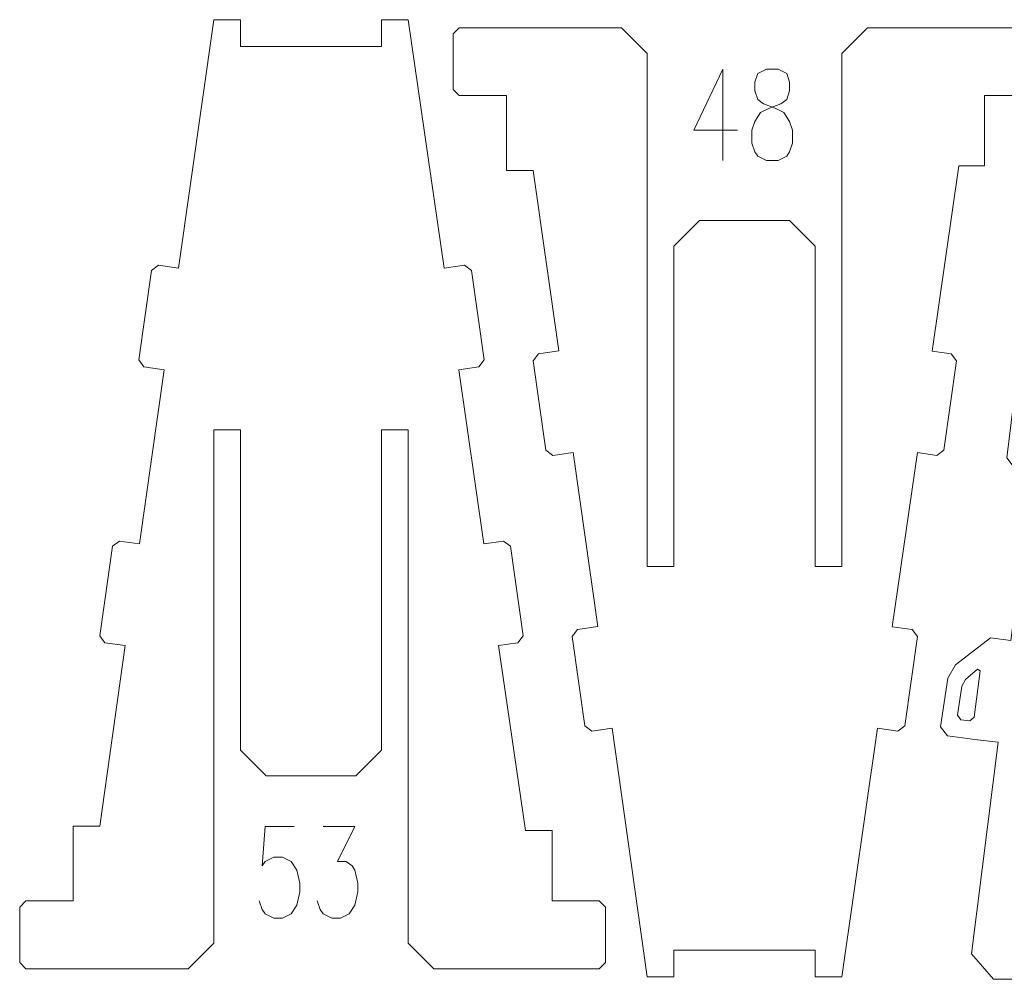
# Model space of a CAD drawing. Header units: inches. Extents: x -6.9 to 6.9, y -5.3 to 5.3.
# Tile 4 of 8: x -6.9 to -2.1, y 0.6 to 5.3. Entities that reach past the tile are written whole.
import ezdxf

# ---------------------------------------------------------------- set-up
doc = ezdxf.new("R2010")
doc.units = ezdxf.units.IN
doc.header["$MEASUREMENT"] = 0
doc.layers.add('Layer 1', color=7, linetype='Continuous')

msp = doc.modelspace()

# ---------------------------------------------------------------- linework, layer by layer
at = {"layer": 'Layer 1', "lineweight": 9}
for points, knots in [([(-5.6291, 5.1213), (-5.6291, 5.1213), (-5.8395, 5.1213), (-5.8395, 5.1213), (-5.8395, 5.1213), (-5.8395, 5.1213), (-5.8395, 5.2511), (-5.8395, 5.2511), (-5.8395, 5.2511), (-5.8395, 5.2511), (-5.9695, 5.2511), (-5.9695, 5.2511), (-5.9695, 5.2511), (-5.9695, 5.2511), (-6.1408, 4.041), (-6.1408, 4.041), (-6.1408, 4.041), (-6.1408, 4.041), (-6.2396, 4.055), (-6.2396, 4.055), (-6.2396, 4.055), (-6.2396, 4.055), (-6.2736, 4.0295), (-6.2736, 4.0295), (-6.2736, 4.0295), (-6.2736, 4.0295), (-6.3352, 3.5939), (-6.3352, 3.5939), (-6.3352, 3.5939), (-6.3352, 3.5939), (-6.3098, 3.56), (-6.3098, 3.56), (-6.3098, 3.56), (-6.3098, 3.56), (-6.2108, 3.546), (-6.2108, 3.546), (-6.2108, 3.546), (-6.2108, 3.546), (-6.3309, 2.698), (-6.3309, 2.698), (-6.3309, 2.698), (-6.3309, 2.698), (-6.4298, 2.712), (-6.4298, 2.712), (-6.4298, 2.712), (-6.4298, 2.712), (-6.4637, 2.6865), (-6.4637, 2.6865), (-6.4637, 2.6865), (-6.4637, 2.6865), (-6.5254, 2.2508), (-6.5254, 2.2508), (-6.5254, 2.2508), (-6.5254, 2.2508), (-6.4999, 2.2169), (-6.4999, 2.2169), (-6.4999, 2.2169), (-6.4999, 2.2169), (-6.4009, 2.2029), (-6.4009, 2.2029), (-6.4009, 2.2029), (-6.4009, 2.2029), (-6.5253, 1.3239), (-6.5253, 1.3239), (-6.5253, 1.3239), (-6.5253, 1.3239), (-6.6553, 1.3239), (-6.6553, 1.3239), (-6.6553, 1.3239), (-6.6553, 1.3239), (-6.6553, 0.9591), (-6.6553, 0.9591), (-6.6553, 0.9591), (-6.6553, 0.9591), (-6.8853, 0.9591), (-6.8853, 0.9591), (-6.8853, 0.9591), (-6.8853, 0.9591), (-6.9153, 0.9291), (-6.9153, 0.9291), (-6.9153, 0.9291), (-6.9153, 0.9291), (-6.9153, 0.6591), (-6.9153, 0.6591), (-6.9153, 0.6591), (-6.9153, 0.6591), (-6.8853, 0.6291), (-6.8853, 0.6291), (-6.8853, 0.6291), (-6.8853, 0.6291), (-6.0945, 0.6291), (-6.0945, 0.6291), (-6.0945, 0.6291), (-6.0945, 0.6291), (-5.9695, 0.7541), (-5.9695, 0.7541), (-5.9695, 0.7541), (-5.9695, 0.7541), (-5.9695, 3.2537), (-5.9695, 3.2537), (-5.9695, 3.2537), (-5.9695, 3.2537), (-5.8395, 3.2537), (-5.8395, 3.2537), (-5.8395, 3.2537), (-5.8395, 3.2537), (-5.8395, 1.6935), (-5.8395, 1.6935), (-5.8395, 1.6935), (-5.8395, 1.6935), (-5.7145, 1.5685), (-5.7145, 1.5685), (-5.7145, 1.5685), (-5.7145, 1.5685), (-5.6291, 1.5685), (-5.6291, 1.5685)], [0, 0, 0, 0, 0.033333, 0.033333, 0.033333, 0.033333, 0.066667, 0.066667, 0.066667, 0.066667, 0.1, 0.1, 0.1, 0.1, 0.133333, 0.133333, 0.133333, 0.133333, 0.166667, 0.166667, 0.166667, 0.166667, 0.2, 0.2, 0.2, 0.2, 0.233333, 0.233333, 0.233333, 0.233333, 0.266667, 0.266667, 0.266667, 0.266667, 0.3, 0.3, 0.3, 0.3, 0.333333, 0.333333, 0.333333, 0.333333, 0.366667, 0.366667, 0.366667, 0.366667, 0.4, 0.4, 0.4, 0.4, 0.433333, 0.433333, 0.433333, 0.433333, 0.466667, 0.466667, 0.466667, 0.466667, 0.5, 0.5, 0.5, 0.5, 0.533333, 0.533333, 0.533333, 0.533333, 0.566667, 0.566667, 0.566667, 0.566667, 0.6, 0.6, 0.6, 0.6, 0.633333, 0.633333, 0.633333, 0.633333, 0.666667, 0.666667, 0.666667, 0.666667, 0.7, 0.7, 0.7, 0.7, 0.733333, 0.733333, 0.733333, 0.733333, 0.766667, 0.766667, 0.766667, 0.766667, 0.8, 0.8, 0.8, 0.8, 0.833333, 0.833333, 0.833333, 0.833333, 0.866667, 0.866667, 0.866667, 0.866667, 0.9, 0.9, 0.9, 0.9, 0.933333, 0.933333, 0.933333, 0.933333, 1, 1, 1, 1]), ([(-5.3625, 1.5685), (-5.3625, 1.5685), (-5.277, 1.5685), (-5.277, 1.5685), (-5.277, 1.5685), (-5.277, 1.5685), (-5.152, 1.6935), (-5.152, 1.6935), (-5.152, 1.6935), (-5.152, 1.6935), (-5.152, 3.2537), (-5.152, 3.2537), (-5.152, 3.2537), (-5.152, 3.2537), (-5.022, 3.2537), (-5.022, 3.2537), (-5.022, 3.2537), (-5.022, 3.2537), (-5.022, 0.7541), (-5.022, 0.7541), (-5.022, 0.7541), (-5.022, 0.7541), (-4.897, 0.6291), (-4.897, 0.6291), (-4.897, 0.6291), (-4.897, 0.6291), (-4.0917, 0.6291), (-4.0917, 0.6291), (-4.0917, 0.6291), (-4.0917, 0.6291), (-4.0617, 0.6591), (-4.0617, 0.6591), (-4.0617, 0.6591), (-4.0617, 0.6591), (-4.0617, 0.9291), (-4.0617, 0.9291), (-4.0617, 0.9291), (-4.0617, 0.9291), (-4.0917, 0.9591), (-4.0917, 0.9591), (-4.0917, 0.9591), (-4.0917, 0.9591), (-4.3217, 0.9591), (-4.3217, 0.9591), (-4.3217, 0.9591), (-4.3217, 0.9591), (-4.3217, 1.3017), (-4.3217, 1.3017), (-4.3217, 1.3017), (-4.3217, 1.3017), (-4.4517, 1.3017), (-4.4517, 1.3017), (-4.4517, 1.3017), (-4.4517, 1.3017), (-4.5819, 2.2037), (-4.5819, 2.2037), (-4.5819, 2.2037), (-4.5819, 2.2037), (-4.4881, 2.2169), (-4.4881, 2.2169), (-4.4881, 2.2169), (-4.4881, 2.2169), (-4.4626, 2.2509), (-4.4626, 2.2509), (-4.4626, 2.2509), (-4.4626, 2.2509), (-4.5243, 2.6865), (-4.5243, 2.6865), (-4.5243, 2.6865), (-4.5243, 2.6865), (-4.5582, 2.712), (-4.5582, 2.712), (-4.5582, 2.712), (-4.5582, 2.712), (-4.6534, 2.6985), (-4.6534, 2.6985), (-4.6534, 2.6985), (-4.6534, 2.6985), (-4.7758, 3.5462), (-4.7758, 3.5462), (-4.7758, 3.5462), (-4.7758, 3.5462), (-4.6783, 3.56), (-4.6783, 3.56), (-4.6783, 3.56), (-4.6783, 3.56), (-4.6528, 3.5939), (-4.6528, 3.5939), (-4.6528, 3.5939), (-4.6528, 3.5939), (-4.7145, 4.0295), (-4.7145, 4.0295), (-4.7145, 4.0295), (-4.7145, 4.0295), (-4.7484, 4.055), (-4.7484, 4.055), (-4.7484, 4.055), (-4.7484, 4.055), (-4.8473, 4.041), (-4.8473, 4.041), (-4.8473, 4.041), (-4.8473, 4.041), (-5.022, 5.2511), (-5.022, 5.2511), (-5.022, 5.2511), (-5.022, 5.2511), (-5.152, 5.2511), (-5.152, 5.2511), (-5.152, 5.2511), (-5.152, 5.2511), (-5.152, 5.1213), (-5.152, 5.1213), (-5.152, 5.1213), (-5.152, 5.1213), (-5.3625, 5.1213), (-5.3625, 5.1213)], [0, 0, 0, 0, 0.033333, 0.033333, 0.033333, 0.033333, 0.066667, 0.066667, 0.066667, 0.066667, 0.1, 0.1, 0.1, 0.1, 0.133333, 0.133333, 0.133333, 0.133333, 0.166667, 0.166667, 0.166667, 0.166667, 0.2, 0.2, 0.2, 0.2, 0.233333, 0.233333, 0.233333, 0.233333, 0.266667, 0.266667, 0.266667, 0.266667, 0.3, 0.3, 0.3, 0.3, 0.333333, 0.333333, 0.333333, 0.333333, 0.366667, 0.366667, 0.366667, 0.366667, 0.4, 0.4, 0.4, 0.4, 0.433333, 0.433333, 0.433333, 0.433333, 0.466667, 0.466667, 0.466667, 0.466667, 0.5, 0.5, 0.5, 0.5, 0.533333, 0.533333, 0.533333, 0.533333, 0.566667, 0.566667, 0.566667, 0.566667, 0.6, 0.6, 0.6, 0.6, 0.633333, 0.633333, 0.633333, 0.633333, 0.666667, 0.666667, 0.666667, 0.666667, 0.7, 0.7, 0.7, 0.7, 0.733333, 0.733333, 0.733333, 0.733333, 0.766667, 0.766667, 0.766667, 0.766667, 0.8, 0.8, 0.8, 0.8, 0.833333, 0.833333, 0.833333, 0.833333, 0.866667, 0.866667, 0.866667, 0.866667, 0.9, 0.9, 0.9, 0.9, 0.933333, 0.933333, 0.933333, 0.933333, 1, 1, 1, 1]), ([(-3.5173, 0.7196), (-3.5173, 0.7196), (-3.7278, 0.7196), (-3.7278, 0.7196), (-3.7278, 0.7196), (-3.7278, 0.7196), (-3.7278, 0.5898), (-3.7278, 0.5898), (-3.7278, 0.5898), (-3.7278, 0.5898), (-3.8578, 0.5898), (-3.8578, 0.5898), (-3.8578, 0.5898), (-3.8578, 0.5898), (-4.0291, 1.7999), (-4.0291, 1.7999), (-4.0291, 1.7999), (-4.0291, 1.7999), (-4.1279, 1.7859), (-4.1279, 1.7859), (-4.1279, 1.7859), (-4.1279, 1.7859), (-4.1619, 1.8114), (-4.1619, 1.8114), (-4.1619, 1.8114), (-4.1619, 1.8114), (-4.2235, 2.2471), (-4.2235, 2.2471), (-4.2235, 2.2471), (-4.2235, 2.2471), (-4.198, 2.281), (-4.198, 2.281), (-4.198, 2.281), (-4.198, 2.281), (-4.0991, 2.295), (-4.0991, 2.295), (-4.0991, 2.295), (-4.0991, 2.295), (-4.2192, 3.143), (-4.2192, 3.143), (-4.2192, 3.143), (-4.2192, 3.143), (-4.3181, 3.1289), (-4.3181, 3.1289), (-4.3181, 3.1289), (-4.3181, 3.1289), (-4.352, 3.1544), (-4.352, 3.1544), (-4.352, 3.1544), (-4.352, 3.1544), (-4.4137, 3.5901), (-4.4137, 3.5901), (-4.4137, 3.5901), (-4.4137, 3.5901), (-4.3882, 3.624), (-4.3882, 3.624), (-4.3882, 3.624), (-4.3882, 3.624), (-4.2892, 3.638), (-4.2892, 3.638), (-4.2892, 3.638), (-4.2892, 3.638), (-4.4136, 4.517), (-4.4136, 4.517), (-4.4136, 4.517), (-4.4136, 4.517), (-4.5436, 4.517), (-4.5436, 4.517), (-4.5436, 4.517), (-4.5436, 4.517), (-4.5436, 4.8818), (-4.5436, 4.8818), (-4.5436, 4.8818), (-4.5436, 4.8818), (-4.7736, 4.8818), (-4.7736, 4.8818), (-4.7736, 4.8818), (-4.7736, 4.8818), (-4.8036, 4.9118), (-4.8036, 4.9118), (-4.8036, 4.9118), (-4.8036, 4.9118), (-4.8036, 5.1818), (-4.8036, 5.1818), (-4.8036, 5.1818), (-4.8036, 5.1818), (-4.7736, 5.2118), (-4.7736, 5.2118), (-4.7736, 5.2118), (-4.7736, 5.2118), (-4.1811, 5.2118), (-4.1811, 5.2118)], [0, 0, 0, 0, 0.041667, 0.041667, 0.041667, 0.041667, 0.083333, 0.083333, 0.083333, 0.083333, 0.125, 0.125, 0.125, 0.125, 0.166667, 0.166667, 0.166667, 0.166667, 0.208333, 0.208333, 0.208333, 0.208333, 0.25, 0.25, 0.25, 0.25, 0.291667, 0.291667, 0.291667, 0.291667, 0.333333, 0.333333, 0.333333, 0.333333, 0.375, 0.375, 0.375, 0.375, 0.416667, 0.416667, 0.416667, 0.416667, 0.458333, 0.458333, 0.458333, 0.458333, 0.5, 0.5, 0.5, 0.5, 0.541667, 0.541667, 0.541667, 0.541667, 0.583333, 0.583333, 0.583333, 0.583333, 0.625, 0.625, 0.625, 0.625, 0.666667, 0.666667, 0.666667, 0.666667, 0.708333, 0.708333, 0.708333, 0.708333, 0.75, 0.75, 0.75, 0.75, 0.791667, 0.791667, 0.791667, 0.791667, 0.833333, 0.833333, 0.833333, 0.833333, 0.875, 0.875, 0.875, 0.875, 0.916667, 0.916667, 0.916667, 0.916667, 1, 1, 1, 1]), ([(-4.1589, 5.2118), (-4.1589, 5.2118), (-3.9828, 5.2118), (-3.9828, 5.2118), (-3.9828, 5.2118), (-3.9828, 5.2118), (-3.8578, 5.0868), (-3.8578, 5.0868), (-3.8578, 5.0868), (-3.8578, 5.0868), (-3.8578, 2.5873), (-3.8578, 2.5873), (-3.8578, 2.5873), (-3.8578, 2.5873), (-3.7278, 2.5873), (-3.7278, 2.5873), (-3.7278, 2.5873), (-3.7278, 2.5873), (-3.7278, 4.1474), (-3.7278, 4.1474), (-3.7278, 4.1474), (-3.7278, 4.1474), (-3.6028, 4.2724), (-3.6028, 4.2724), (-3.6028, 4.2724), (-3.6028, 4.2724), (-3.5173, 4.2724), (-3.5173, 4.2724)], [0, 0, 0, 0, 0.125, 0.125, 0.125, 0.125, 0.25, 0.25, 0.25, 0.25, 0.375, 0.375, 0.375, 0.375, 0.5, 0.5, 0.5, 0.5, 0.625, 0.625, 0.625, 0.625, 0.75, 0.75, 0.75, 0.75, 1, 1, 1, 1]), ([(-3.2508, 4.2724), (-3.2508, 4.2724), (-3.1653, 4.2724), (-3.1653, 4.2724), (-3.1653, 4.2724), (-3.1653, 4.2724), (-3.0403, 4.1474), (-3.0403, 4.1474), (-3.0403, 4.1474), (-3.0403, 4.1474), (-3.0403, 2.5873), (-3.0403, 2.5873), (-3.0403, 2.5873), (-3.0403, 2.5873), (-2.9103, 2.5873), (-2.9103, 2.5873), (-2.9103, 2.5873), (-2.9103, 2.5873), (-2.9103, 5.0868), (-2.9103, 5.0868), (-2.9103, 5.0868), (-2.9103, 5.0868), (-2.7853, 5.2118), (-2.7853, 5.2118), (-2.7853, 5.2118), (-2.7853, 5.2118), (-2.7071, 5.2118), (-2.7071, 5.2118)], [0, 0, 0, 0, 0.125, 0.125, 0.125, 0.125, 0.25, 0.25, 0.25, 0.25, 0.375, 0.375, 0.375, 0.375, 0.5, 0.5, 0.5, 0.5, 0.625, 0.625, 0.625, 0.625, 0.75, 0.75, 0.75, 0.75, 1, 1, 1, 1]), ([(-2.6849, 5.2118), (-2.6849, 5.2118), (-1.98, 5.2118), (-1.98, 5.2118), (-1.98, 5.2118), (-1.98, 5.2118), (-1.95, 5.1818), (-1.95, 5.1818), (-1.95, 5.1818), (-1.95, 5.1818), (-1.95, 4.9118), (-1.95, 4.9118), (-1.95, 4.9118), (-1.95, 4.9118), (-1.98, 4.8818), (-1.98, 4.8818), (-1.98, 4.8818), (-1.98, 4.8818), (-2.215, 4.8818), (-2.215, 4.8818), (-2.215, 4.8818), (-2.215, 4.8818), (-2.215, 4.5392), (-2.215, 4.5392), (-2.215, 4.5392), (-2.215, 4.5392), (-2.34, 4.5392), (-2.34, 4.5392), (-2.34, 4.5392), (-2.34, 4.5392), (-2.4702, 3.6373), (-2.4702, 3.6373), (-2.4702, 3.6373), (-2.4702, 3.6373), (-2.3764, 3.624), (-2.3764, 3.624), (-2.3764, 3.624), (-2.3764, 3.624), (-2.3509, 3.5901), (-2.3509, 3.5901), (-2.3509, 3.5901), (-2.3509, 3.5901), (-2.4126, 3.1544), (-2.4126, 3.1544), (-2.4126, 3.1544), (-2.4126, 3.1544), (-2.4465, 3.1289), (-2.4465, 3.1289), (-2.4465, 3.1289), (-2.4465, 3.1289), (-2.5417, 3.1424), (-2.5417, 3.1424), (-2.5417, 3.1424), (-2.5417, 3.1424), (-2.6641, 2.2948), (-2.6641, 2.2948), (-2.6641, 2.2948), (-2.6641, 2.2948), (-2.5666, 2.281), (-2.5666, 2.281), (-2.5666, 2.281), (-2.5666, 2.281), (-2.5411, 2.2471), (-2.5411, 2.2471), (-2.5411, 2.2471), (-2.5411, 2.2471), (-2.6028, 1.8114), (-2.6028, 1.8114), (-2.6028, 1.8114), (-2.6028, 1.8114), (-2.6367, 1.7859), (-2.6367, 1.7859), (-2.6367, 1.7859), (-2.6367, 1.7859), (-2.7356, 1.7999), (-2.7356, 1.7999), (-2.7356, 1.7999), (-2.7356, 1.7999), (-2.9103, 0.5898), (-2.9103, 0.5898), (-2.9103, 0.5898), (-2.9103, 0.5898), (-3.0403, 0.5898), (-3.0403, 0.5898), (-3.0403, 0.5898), (-3.0403, 0.5898), (-3.0403, 0.7196), (-3.0403, 0.7196), (-3.0403, 0.7196), (-3.0403, 0.7196), (-3.2508, 0.7196), (-3.2508, 0.7196)], [0, 0, 0, 0, 0.041667, 0.041667, 0.041667, 0.041667, 0.083333, 0.083333, 0.083333, 0.083333, 0.125, 0.125, 0.125, 0.125, 0.166667, 0.166667, 0.166667, 0.166667, 0.208333, 0.208333, 0.208333, 0.208333, 0.25, 0.25, 0.25, 0.25, 0.291667, 0.291667, 0.291667, 0.291667, 0.333333, 0.333333, 0.333333, 0.333333, 0.375, 0.375, 0.375, 0.375, 0.416667, 0.416667, 0.416667, 0.416667, 0.458333, 0.458333, 0.458333, 0.458333, 0.5, 0.5, 0.5, 0.5, 0.541667, 0.541667, 0.541667, 0.541667, 0.583333, 0.583333, 0.583333, 0.583333, 0.625, 0.625, 0.625, 0.625, 0.666667, 0.666667, 0.666667, 0.666667, 0.708333, 0.708333, 0.708333, 0.708333, 0.75, 0.75, 0.75, 0.75, 0.791667, 0.791667, 0.791667, 0.791667, 0.833333, 0.833333, 0.833333, 0.833333, 0.875, 0.875, 0.875, 0.875, 0.916667, 0.916667, 0.916667, 0.916667, 1, 1, 1, 1]), ([(-1.4336, 4.5926), (-1.4336, 4.5926), (-1.644, 4.5926), (-1.644, 4.5926), (-1.644, 4.5926), (-1.644, 4.6366), (-1.6437, 4.6804), (-1.6437, 4.7241), (-1.6437, 4.7241), (-1.6437, 4.7241), (-1.774, 4.7241), (-1.774, 4.7241), (-1.774, 4.7241), (-1.774, 4.7241), (-1.9189, 3.5669), (-1.9189, 3.5669), (-1.9189, 3.5669), (-1.9189, 3.5669), (-2.018, 3.5793), (-2.018, 3.5793), (-2.018, 3.5793), (-2.018, 3.5793), (-2.0515, 3.5532), (-2.0515, 3.5532), (-2.0515, 3.5532), (-2.0515, 3.5532), (-2.1062, 3.1166), (-2.1062, 3.1166), (-2.1062, 3.1166), (-2.1062, 3.1166), (-2.0802, 3.0831), (-2.0802, 3.0831), (-2.0802, 3.0831), (-2.0802, 3.0831), (-1.981, 3.0707), (-1.981, 3.0707), (-1.981, 3.0707), (-1.981, 3.0707), (-2.0865, 2.2281), (-2.0865, 2.2281), (-2.0865, 2.2281), (-2.0865, 2.2281), (-2.1857, 2.2405), (-2.1857, 2.2405), (-2.1857, 2.2405), (-2.1857, 2.2405), (-2.3558, 2.1083), (-2.3558, 2.1083), (-2.3558, 2.1083), (-2.3558, 2.1083), (-2.3933, 2.0442), (-2.3933, 2.0442), (-2.3933, 2.0442), (-2.3933, 2.0442), (-2.4288, 1.8074), (-2.4288, 1.8074), (-2.4288, 1.8074), (-2.4288, 1.8074), (-2.3951, 1.7628), (-2.3951, 1.7628), (-2.3951, 1.7628), (-2.3951, 1.7628), (-2.2479, 1.7444), (-2.2479, 1.7444), (-2.2479, 1.7444), (-2.2479, 1.7444), (-2.1486, 1.732), (-2.1486, 1.732), (-2.1486, 1.732), (-2.1486, 1.732), (-2.2777, 0.7012), (-2.2777, 0.7012), (-2.2777, 0.7012), (-2.2777, 0.7012), (-2.1702, 0.5774), (-2.1702, 0.5774), (-2.1702, 0.5774), (-2.1702, 0.5774), (-2.0457, 0.5774), (-2.0457, 0.5774)], [0, 0, 0, 0, 0.047619, 0.047619, 0.047619, 0.047619, 0.095238, 0.095238, 0.095238, 0.095238, 0.142857, 0.142857, 0.142857, 0.142857, 0.190476, 0.190476, 0.190476, 0.190476, 0.238095, 0.238095, 0.238095, 0.238095, 0.285714, 0.285714, 0.285714, 0.285714, 0.333333, 0.333333, 0.333333, 0.333333, 0.380952, 0.380952, 0.380952, 0.380952, 0.428571, 0.428571, 0.428571, 0.428571, 0.47619, 0.47619, 0.47619, 0.47619, 0.52381, 0.52381, 0.52381, 0.52381, 0.571429, 0.571429, 0.571429, 0.571429, 0.619048, 0.619048, 0.619048, 0.619048, 0.666667, 0.666667, 0.666667, 0.666667, 0.714286, 0.714286, 0.714286, 0.714286, 0.761905, 0.761905, 0.761905, 0.761905, 0.809524, 0.809524, 0.809524, 0.809524, 0.857143, 0.857143, 0.857143, 0.857143, 0.904762, 0.904762, 0.904762, 0.904762, 1, 1, 1, 1]), ([(-2.2644, 1.8537), (-2.2644, 1.8537), (-2.2867, 1.8364), (-2.2867, 1.8364), (-2.2867, 1.8364), (-2.2867, 1.8364), (-2.3291, 1.8416), (-2.3291, 1.8416), (-2.3291, 1.8416), (-2.3291, 1.8416), (-2.3459, 1.8639), (-2.3459, 1.8639), (-2.3459, 1.8639), (-2.3459, 1.8639), (-2.3247, 2.0056), (-2.3247, 2.0056), (-2.3247, 2.0056), (-2.3247, 2.0056), (-2.3065, 2.0383), (-2.3065, 2.0383), (-2.3065, 2.0383), (-2.3065, 2.0383), (-2.2487, 2.0875), (-2.2487, 2.0875), (-2.2487, 2.0875), (-2.2487, 2.0875), (-2.236, 2.0806), (-2.236, 2.0806), (-2.236, 2.0806), (-2.236, 2.0806), (-2.2644, 1.8537), (-2.2644, 1.8537)], [0, 0, 0, 0, 0.111111, 0.111111, 0.111111, 0.111111, 0.222222, 0.222222, 0.222222, 0.222222, 0.333333, 0.333333, 0.333333, 0.333333, 0.444444, 0.444444, 0.444444, 0.444444, 0.555556, 0.555556, 0.555556, 0.555556, 0.666667, 0.666667, 0.666667, 0.666667, 0.777778, 0.777778, 0.777778, 0.777778, 1, 1, 1, 1])]:
    msp.add_open_spline(points, degree=3, knots=knots, dxfattribs=at)
at = {"layer": 'Layer 1', "color": 1, "lineweight": 9}
for points in [[(-4.1811, 5.2118), (-4.1811, 5.2118), (-4.1589, 5.2118), (-4.1589, 5.2118)], [(-2.7071, 5.2118), (-2.7071, 5.2118), (-2.6849, 5.2118), (-2.6849, 5.2118)], [(-5.6291, 5.1213), (-5.6291, 5.1213), (-5.6069, 5.1213), (-5.6069, 5.1213)], [(-5.3846, 5.1213), (-5.3846, 5.1213), (-5.3625, 5.1213), (-5.3625, 5.1213)], [(-3.4889, 5.0109), (-3.4889, 5.0109), (-3.4889, 4.5649), (-3.4889, 4.5649)], [(-3.5173, 4.2724), (-3.5173, 4.2724), (-3.4952, 4.2724), (-3.4952, 4.2724)], [(-3.2729, 4.2724), (-3.2729, 4.2724), (-3.2508, 4.2724), (-3.2508, 4.2724)], [(-5.6291, 1.5685), (-5.6291, 1.5685), (-5.6069, 1.5685), (-5.6069, 1.5685)], [(-5.3846, 1.5685), (-5.3846, 1.5685), (-5.3625, 1.5685), (-5.3625, 1.5685)], [(-3.5173, 0.7196), (-3.5173, 0.7196), (-3.4952, 0.7196), (-3.4952, 0.7196)], [(-3.2729, 0.7196), (-3.2729, 0.7196), (-3.2508, 0.7196), (-3.2508, 0.7196)]]:
    msp.add_open_spline(points, degree=3, dxfattribs=at)
at = {"layer": 'Layer 1', "lineweight": 9}
for points in [[(-5.3846, 5.1213), (-5.3846, 5.1213), (-5.6069, 5.1213), (-5.6069, 5.1213)], [(-3.4952, 4.2724), (-3.4952, 4.2724), (-3.2729, 4.2724), (-3.2729, 4.2724)], [(-5.6069, 1.5685), (-5.6069, 1.5685), (-5.3846, 1.5685), (-5.3846, 1.5685)], [(-3.2729, 0.7196), (-3.2729, 0.7196), (-3.4952, 0.7196), (-3.4952, 0.7196)]]:
    msp.add_open_spline(points, degree=3, dxfattribs=at)
at = {"layer": 'Layer 1', "color": 1, "lineweight": 9}
for points, knots in [([(-3.4889, 5.0109), (-3.4889, 5.0109), (-3.6305, 4.7133), (-3.6305, 4.7133), (-3.6305, 4.7133), (-3.6305, 4.7133), (-3.4185, 4.7133), (-3.4185, 4.7133)], [0, 0, 0, 0, 0.333333, 0.333333, 0.333333, 0.333333, 1, 1, 1, 1]), ([(-3.2768, 5.0109), (-3.2768, 5.0109), (-3.3192, 4.9899), (-3.3192, 4.9899), (-3.3192, 4.9899), (-3.3192, 4.9899), (-3.3336, 4.9472), (-3.3336, 4.9472), (-3.3336, 4.9472), (-3.3336, 4.9472), (-3.3336, 4.9045), (-3.3336, 4.9045), (-3.3336, 4.9045), (-3.3336, 4.9045), (-3.3192, 4.8624), (-3.3192, 4.8624), (-3.3192, 4.8624), (-3.3192, 4.8624), (-3.2912, 4.8408), (-3.2912, 4.8408), (-3.2912, 4.8408), (-3.2912, 4.8408), (-3.2344, 4.8197), (-3.2344, 4.8197), (-3.2344, 4.8197), (-3.2344, 4.8197), (-3.192, 4.7987), (-3.192, 4.7987), (-3.192, 4.7987), (-3.192, 4.7987), (-3.164, 4.756), (-3.164, 4.756), (-3.164, 4.756), (-3.164, 4.756), (-3.1496, 4.7133), (-3.1496, 4.7133), (-3.1496, 4.7133), (-3.1496, 4.7133), (-3.1496, 4.6496), (-3.1496, 4.6496), (-3.1496, 4.6496), (-3.1496, 4.6496), (-3.164, 4.6075), (-3.164, 4.6075), (-3.164, 4.6075), (-3.164, 4.6075), (-3.178, 4.5859), (-3.178, 4.5859), (-3.178, 4.5859), (-3.178, 4.5859), (-3.2204, 4.5649), (-3.2204, 4.5649), (-3.2204, 4.5649), (-3.2204, 4.5649), (-3.2768, 4.5649), (-3.2768, 4.5649), (-3.2768, 4.5649), (-3.2768, 4.5649), (-3.3192, 4.5859), (-3.3192, 4.5859), (-3.3192, 4.5859), (-3.3192, 4.5859), (-3.3336, 4.6075), (-3.3336, 4.6075), (-3.3336, 4.6075), (-3.3336, 4.6075), (-3.3476, 4.6496), (-3.3476, 4.6496), (-3.3476, 4.6496), (-3.3476, 4.6496), (-3.3476, 4.7133), (-3.3476, 4.7133), (-3.3476, 4.7133), (-3.3476, 4.7133), (-3.3336, 4.756), (-3.3336, 4.756), (-3.3336, 4.756), (-3.3336, 4.756), (-3.3052, 4.7987), (-3.3052, 4.7987), (-3.3052, 4.7987), (-3.3052, 4.7987), (-3.2628, 4.8197), (-3.2628, 4.8197), (-3.2628, 4.8197), (-3.2628, 4.8197), (-3.2064, 4.8408), (-3.2064, 4.8408), (-3.2064, 4.8408), (-3.2064, 4.8408), (-3.178, 4.8624), (-3.178, 4.8624), (-3.178, 4.8624), (-3.178, 4.8624), (-3.164, 4.9045), (-3.164, 4.9045), (-3.164, 4.9045), (-3.164, 4.9045), (-3.164, 4.9472), (-3.164, 4.9472), (-3.164, 4.9472), (-3.164, 4.9472), (-3.178, 4.9899), (-3.178, 4.9899), (-3.178, 4.9899), (-3.178, 4.9899), (-3.2204, 5.0109), (-3.2204, 5.0109), (-3.2204, 5.0109), (-3.2204, 5.0109), (-3.2768, 5.0109), (-3.2768, 5.0109)], [0, 0, 0, 0, 0.034483, 0.034483, 0.034483, 0.034483, 0.068966, 0.068966, 0.068966, 0.068966, 0.103448, 0.103448, 0.103448, 0.103448, 0.137931, 0.137931, 0.137931, 0.137931, 0.172414, 0.172414, 0.172414, 0.172414, 0.206897, 0.206897, 0.206897, 0.206897, 0.241379, 0.241379, 0.241379, 0.241379, 0.275862, 0.275862, 0.275862, 0.275862, 0.310345, 0.310345, 0.310345, 0.310345, 0.344828, 0.344828, 0.344828, 0.344828, 0.37931, 0.37931, 0.37931, 0.37931, 0.413793, 0.413793, 0.413793, 0.413793, 0.448276, 0.448276, 0.448276, 0.448276, 0.482759, 0.482759, 0.482759, 0.482759, 0.517241, 0.517241, 0.517241, 0.517241, 0.551724, 0.551724, 0.551724, 0.551724, 0.586207, 0.586207, 0.586207, 0.586207, 0.62069, 0.62069, 0.62069, 0.62069, 0.655172, 0.655172, 0.655172, 0.655172, 0.689655, 0.689655, 0.689655, 0.689655, 0.724138, 0.724138, 0.724138, 0.724138, 0.758621, 0.758621, 0.758621, 0.758621, 0.793103, 0.793103, 0.793103, 0.793103, 0.827586, 0.827586, 0.827586, 0.827586, 0.862069, 0.862069, 0.862069, 0.862069, 0.896552, 0.896552, 0.896552, 0.896552, 0.931034, 0.931034, 0.931034, 0.931034, 1, 1, 1, 1]), ([(-5.5787, 1.3213), (-5.5787, 1.3213), (-5.72, 1.3213), (-5.72, 1.3213), (-5.72, 1.3213), (-5.72, 1.3213), (-5.734, 1.1302), (-5.734, 1.1302), (-5.734, 1.1302), (-5.734, 1.1302), (-5.72, 1.1512), (-5.72, 1.1512), (-5.72, 1.1512), (-5.72, 1.1512), (-5.6775, 1.1729), (-5.6775, 1.1729), (-5.6775, 1.1729), (-5.6775, 1.1729), (-5.6351, 1.1729), (-5.6351, 1.1729), (-5.6351, 1.1729), (-5.6351, 1.1729), (-5.5927, 1.1512), (-5.5927, 1.1512), (-5.5927, 1.1512), (-5.5927, 1.1512), (-5.5643, 1.1092), (-5.5643, 1.1092), (-5.5643, 1.1092), (-5.5643, 1.1092), (-5.5503, 1.0454), (-5.5503, 1.0454), (-5.5503, 1.0454), (-5.5503, 1.0454), (-5.5503, 1.0027), (-5.5503, 1.0027), (-5.5503, 1.0027), (-5.5503, 1.0027), (-5.5643, 0.939), (-5.5643, 0.939), (-5.5643, 0.939), (-5.5643, 0.939), (-5.5927, 0.8963), (-5.5927, 0.8963), (-5.5927, 0.8963), (-5.5927, 0.8963), (-5.6351, 0.8753), (-5.6351, 0.8753), (-5.6351, 0.8753), (-5.6351, 0.8753), (-5.6775, 0.8753), (-5.6775, 0.8753), (-5.6775, 0.8753), (-5.6775, 0.8753), (-5.72, 0.8963), (-5.72, 0.8963), (-5.72, 0.8963), (-5.72, 0.8963), (-5.734, 0.918), (-5.734, 0.918), (-5.734, 0.918), (-5.734, 0.918), (-5.7484, 0.96), (-5.7484, 0.96)], [0, 0, 0, 0, 0.058824, 0.058824, 0.058824, 0.058824, 0.117647, 0.117647, 0.117647, 0.117647, 0.176471, 0.176471, 0.176471, 0.176471, 0.235294, 0.235294, 0.235294, 0.235294, 0.294118, 0.294118, 0.294118, 0.294118, 0.352941, 0.352941, 0.352941, 0.352941, 0.411765, 0.411765, 0.411765, 0.411765, 0.470588, 0.470588, 0.470588, 0.470588, 0.529412, 0.529412, 0.529412, 0.529412, 0.588235, 0.588235, 0.588235, 0.588235, 0.647059, 0.647059, 0.647059, 0.647059, 0.705882, 0.705882, 0.705882, 0.705882, 0.764706, 0.764706, 0.764706, 0.764706, 0.823529, 0.823529, 0.823529, 0.823529, 0.882353, 0.882353, 0.882353, 0.882353, 1, 1, 1, 1]), ([(-5.4371, 1.3213), (-5.4371, 1.3213), (-5.2818, 1.3213), (-5.2818, 1.3213), (-5.2818, 1.3213), (-5.2818, 1.3213), (-5.3666, 1.1512), (-5.3666, 1.1512), (-5.3666, 1.1512), (-5.3666, 1.1512), (-5.3242, 1.1512), (-5.3242, 1.1512), (-5.3242, 1.1512), (-5.3242, 1.1512), (-5.2958, 1.1302), (-5.2958, 1.1302), (-5.2958, 1.1302), (-5.2958, 1.1302), (-5.2818, 1.1092), (-5.2818, 1.1092), (-5.2818, 1.1092), (-5.2818, 1.1092), (-5.2674, 1.0454), (-5.2674, 1.0454), (-5.2674, 1.0454), (-5.2674, 1.0454), (-5.2674, 1.0027), (-5.2674, 1.0027), (-5.2674, 1.0027), (-5.2674, 1.0027), (-5.2818, 0.939), (-5.2818, 0.939), (-5.2818, 0.939), (-5.2818, 0.939), (-5.3098, 0.8963), (-5.3098, 0.8963), (-5.3098, 0.8963), (-5.3098, 0.8963), (-5.3522, 0.8753), (-5.3522, 0.8753), (-5.3522, 0.8753), (-5.3522, 0.8753), (-5.3946, 0.8753), (-5.3946, 0.8753), (-5.3946, 0.8753), (-5.3946, 0.8753), (-5.4371, 0.8963), (-5.4371, 0.8963), (-5.4371, 0.8963), (-5.4371, 0.8963), (-5.4515, 0.918), (-5.4515, 0.918), (-5.4515, 0.918), (-5.4515, 0.918), (-5.4655, 0.96), (-5.4655, 0.96)], [0, 0, 0, 0, 0.066667, 0.066667, 0.066667, 0.066667, 0.133333, 0.133333, 0.133333, 0.133333, 0.2, 0.2, 0.2, 0.2, 0.266667, 0.266667, 0.266667, 0.266667, 0.333333, 0.333333, 0.333333, 0.333333, 0.4, 0.4, 0.4, 0.4, 0.466667, 0.466667, 0.466667, 0.466667, 0.533333, 0.533333, 0.533333, 0.533333, 0.6, 0.6, 0.6, 0.6, 0.666667, 0.666667, 0.666667, 0.666667, 0.733333, 0.733333, 0.733333, 0.733333, 0.8, 0.8, 0.8, 0.8, 0.866667, 0.866667, 0.866667, 0.866667, 1, 1, 1, 1])]:
    msp.add_open_spline(points, degree=3, knots=knots, dxfattribs=at)

doc.saveas('drawing.dxf')
